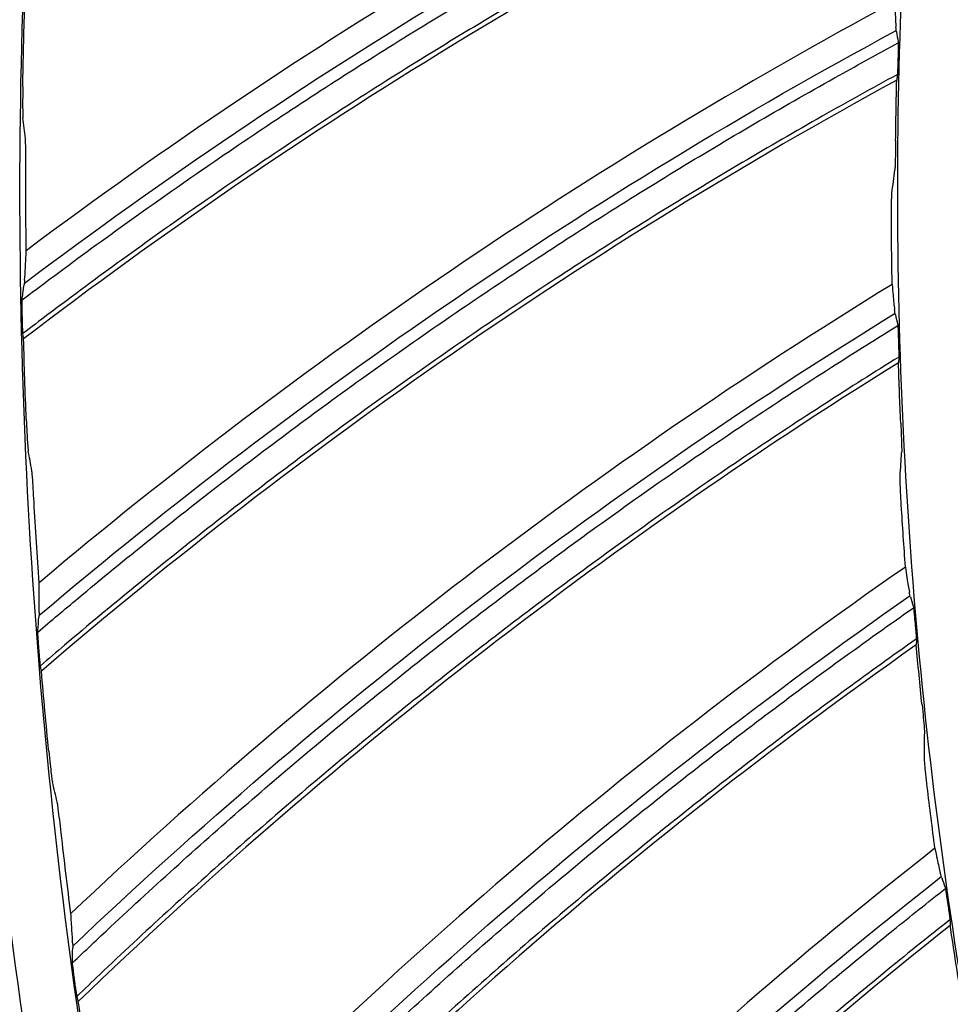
# Model space of a CAD drawing. Header units: centimetres. Extents: x 8435 to 34224, y 15581 to 23928.
# Tile 87 of 256: x 14689.73 to 14693.23, y 23624.94 to 23628.64. Entities that reach past the tile are written whole.
import ezdxf

# ---------------------------------------------------------------- set-up
doc = ezdxf.new("R2010")
doc.units = ezdxf.units.CM
doc.header["$LTSCALE"] = 0.2
doc.layers.add('1', color=7, linetype='Continuous', true_color=0xffffff)

# ---------------------------------------------------------------- blocks, each defined once
blk = doc.blocks.new('A$C992146fe')
at = {"layer": '1', "color": 0, "linetype": 'Continuous', "extrusion": (0, 0, -1)}
for radius in [59.1458, 58.1597, 57.6055, 57.6]:
    blk.add_circle((-566.6772, 326.3007), radius, dxfattribs=at)
at = {"layer": '1', "color": 0, "linetype": 'Continuous'}
for points, knots in [([(624.8573, 326.3007), (624.8573, 328.2226), (624.7623, 330.1384), (624.3833, 333.9576), (624.0984, 335.86), (622.9768, 341.462), (621.8732, 345.0871), (619.6853, 350.3608), (618.8617, 352.0999), (617.0533, 355.4751), (616.0725, 357.1061), (612.9067, 361.834), (610.5003, 364.7677), (606.4335, 368.8303), (605.0083, 370.1191), (602.0652, 372.5299), (600.5411, 373.658), (597.3891, 375.7616), (595.7612, 376.7371), (592.3997, 378.5328), (590.6562, 379.3567), (585.3571, 381.5471), (581.7278, 382.6437), (574.2793, 384.1242), (570.4232, 384.5029), (562.822, 384.4984), (559.0501, 384.1274), (553.4356, 383.011), (551.5637, 382.5418), (547.9118, 381.4322), (546.1239, 380.7911), (540.8718, 378.6143), (537.5122, 376.8234), (531.1266, 372.556), (528.1941, 370.1435), (524.1719, 366.1231), (522.8943, 364.7154), (520.4685, 361.7617), (519.3197, 360.2126), (516.1441, 355.4585), (514.3577, 352.1165), (512.1711, 346.846), (511.5226, 345.0378), (510.4094, 341.3701), (509.9473, 339.5226), (508.8363, 333.9403), (508.4597, 330.1659), (508.4561, 324.4231), (508.5503, 322.5006), (508.9228, 318.7122), (509.2008, 316.836), (509.938, 313.1191), (510.3972, 311.2784), (511.4995, 307.6329), (512.147, 305.8184), (514.341, 300.5153), (516.1291, 297.1709), (519.2875, 292.4341), (520.4203, 290.9021), (522.851, 287.9349), (524.1388, 286.5133), (528.1699, 282.4781), (531.0966, 280.0706), (535.8489, 276.8869), (537.5028, 275.8933), (540.8703, 274.0903), (542.5879, 273.2771), (547.8393, 271.0966), (551.4716, 269.9854), (559.0086, 268.4776), (562.7904, 268.1057), (568.4763, 268.0982), (570.3742, 268.1881), (574.1753, 268.5567), (576.0844, 268.8376), (581.6968, 269.9482), (585.3246, 271.0446), (590.597, 273.2182), (592.3315, 274.0345), (595.7176, 275.8386), (597.353, 276.8171), (602.0911, 279.9747), (605.0279, 282.3738), (609.0922, 286.4236), (610.3883, 287.8498), (612.8086, 290.7912), (613.9407, 292.3137), (616.0511, 295.461), (617.0294, 297.0857), (618.8303, 300.4388), (619.6562, 302.1755), (621.8643, 307.4828), (622.9735, 311.1247), (624.0986, 316.7412), (624.3836, 318.6457), (624.7623, 322.4634), (624.8573, 324.3787), (624.8573, 326.3007)], [0, 0, 0, 0, 0.015625, 0.015625, 0.03125, 0.03125, 0.0625, 0.0625, 0.078125, 0.078125, 0.09375, 0.09375, 0.125, 0.125, 0.140625, 0.140625, 0.15625, 0.15625, 0.171875, 0.171875, 0.1875, 0.1875, 0.21875, 0.21875, 0.25, 0.25, 0.28125, 0.28125, 0.296875, 0.296875, 0.3125, 0.3125, 0.34375, 0.34375, 0.375, 0.375, 0.390625, 0.390625, 0.40625, 0.40625, 0.4375, 0.4375, 0.453125, 0.453125, 0.46875, 0.46875, 0.5, 0.5, 0.515625, 0.515625, 0.53125, 0.53125, 0.546875, 0.546875, 0.5625, 0.5625, 0.59375, 0.59375, 0.609375, 0.609375, 0.625, 0.625, 0.65625, 0.65625, 0.671875, 0.671875, 0.6875, 0.6875, 0.71875, 0.71875, 0.75, 0.75, 0.765625, 0.765625, 0.78125, 0.78125, 0.8125, 0.8125, 0.828125, 0.828125, 0.84375, 0.84375, 0.875, 0.875, 0.890625, 0.890625, 0.90625, 0.90625, 0.921875, 0.921875, 0.9375, 0.9375, 0.96875, 0.96875, 0.984375, 0.984375, 1, 1, 1, 1]), ([(624.4573, 326.3007), (624.4573, 324.3919), (624.363, 322.4897), (623.9868, 318.6983), (623.7038, 316.8069), (622.5864, 311.2289), (621.4849, 307.6121), (619.292, 302.3413), (618.4717, 300.6165), (616.6832, 297.2866), (615.7116, 295.673), (613.6157, 292.5473), (612.4914, 291.0352), (610.0877, 288.1141), (608.8005, 286.6977), (604.7642, 282.6757), (601.8477, 280.2931), (597.1419, 277.1572), (595.5179, 276.1854), (592.1551, 274.3937), (590.4325, 273.5831), (585.1962, 271.4244), (581.5934, 270.3355), (576.0196, 269.2325), (574.1236, 268.9536), (570.3487, 268.5875), (568.4638, 268.4982), (562.8168, 268.5056), (559.0614, 268.8749), (551.5757, 270.3725), (547.9688, 271.4759), (542.7532, 273.6416), (541.0475, 274.4492), (537.7032, 276.2397), (536.0606, 277.2265), (531.3411, 280.3883), (528.4344, 282.7792), (524.431, 286.7868), (523.1521, 288.1986), (520.7381, 291.1454), (519.6131, 292.6668), (516.4762, 297.3712), (514.7006, 300.6926), (512.5216, 305.9592), (511.8786, 307.7612), (510.7839, 311.3815), (510.3279, 313.2096), (509.5957, 316.9011), (509.3195, 318.7644), (508.9497, 322.5267), (508.8561, 324.436), (508.8597, 330.1393), (509.2336, 333.8877), (510.3371, 339.4318), (510.796, 341.2666), (511.9015, 344.909), (512.5456, 346.7048), (514.7171, 351.9391), (516.4913, 355.2582), (519.645, 359.9795), (520.786, 361.5181), (523.1951, 364.4514), (524.4639, 365.8494), (528.4586, 369.8423), (531.3706, 372.2379), (537.7127, 376.4763), (541.0489, 378.2547), (546.265, 380.4166), (548.0407, 381.0533), (551.6674, 382.1552), (553.5265, 382.6213), (559.1024, 383.73), (562.8485, 384.0984), (570.3972, 384.1029), (574.2271, 383.7268), (581.6241, 382.2565), (585.2287, 381.1674), (590.4913, 378.9921), (592.2229, 378.1738), (595.5611, 376.3905), (597.1779, 375.4217), (600.3082, 373.3325), (601.8218, 372.2121), (604.7447, 369.818), (606.1601, 368.538), (610.199, 364.5033), (612.5888, 361.5899), (615.7329, 356.8943), (616.707, 355.2745), (618.5029, 351.9226), (619.3209, 350.1954), (621.4937, 344.958), (622.5897, 341.3578), (623.7037, 335.7943), (623.9866, 333.9049), (624.363, 330.112), (624.4573, 328.2094), (624.4573, 326.3007)], [0, 0, 0, 0, 0.015625, 0.015625, 0.03125, 0.03125, 0.0625, 0.0625, 0.078125, 0.078125, 0.09375, 0.09375, 0.109375, 0.109375, 0.125, 0.125, 0.15625, 0.15625, 0.171875, 0.171875, 0.1875, 0.1875, 0.21875, 0.21875, 0.234375, 0.234375, 0.25, 0.25, 0.28125, 0.28125, 0.3125, 0.3125, 0.328125, 0.328125, 0.34375, 0.34375, 0.375, 0.375, 0.390625, 0.390625, 0.40625, 0.40625, 0.4375, 0.4375, 0.453125, 0.453125, 0.46875, 0.46875, 0.484375, 0.484375, 0.5, 0.5, 0.53125, 0.53125, 0.546875, 0.546875, 0.5625, 0.5625, 0.59375, 0.59375, 0.609375, 0.609375, 0.625, 0.625, 0.65625, 0.65625, 0.6875, 0.6875, 0.703125, 0.703125, 0.71875, 0.71875, 0.75, 0.75, 0.78125, 0.78125, 0.8125, 0.8125, 0.828125, 0.828125, 0.84375, 0.84375, 0.859375, 0.859375, 0.875, 0.875, 0.90625, 0.90625, 0.921875, 0.921875, 0.9375, 0.9375, 0.96875, 0.96875, 0.984375, 0.984375, 1, 1, 1, 1]), ([(617.8573, 326.3007), (617.8573, 329.683), (617.5254, 333.0093), (616.55, 337.9168), (616.1448, 339.5391), (615.1701, 342.7557), (614.5981, 344.3543), (612.6707, 349.0047), (611.098, 351.9455), (608.3114, 356.1196), (607.3071, 357.4757), (605.1657, 360.0852), (604.0389, 361.327), (600.4959, 364.8693), (597.9183, 366.9888), (593.7207, 369.796), (592.2664, 370.6676), (589.3104, 372.2472), (587.8011, 372.9607), (584.7207, 374.2374), (583.1496, 374.8006), (579.9448, 375.7748), (578.3023, 376.1873), (573.3455, 377.1736), (570.0234, 377.4989), (565.015, 377.5015), (563.3412, 377.421), (559.9847, 377.092), (558.3123, 376.8437), (553.3874, 375.8643), (550.1958, 374.8981), (545.5467, 372.9761), (544.0122, 372.2514), (541.0455, 370.6663), (539.6108, 369.806), (535.4491, 367.0268), (532.8626, 364.9112), (528.0814, 360.135), (525.9577, 357.5434), (523.1758, 353.3854), (522.3151, 351.9527), (520.7295, 348.9919), (520.0026, 347.4572), (518.0737, 342.8037), (517.1051, 339.6123), (515.7944, 333.0531), (515.4585, 329.6601), (515.4561, 322.9774), (515.7789, 319.6567), (516.7588, 314.7071), (517.1703, 313.0608), (518.1427, 309.8512), (518.7049, 308.2788), (519.979, 305.1972), (520.6909, 303.688), (522.266, 300.7339), (523.1337, 299.2825), (525.9415, 295.0751), (528.0603, 292.4946), (531.5973, 288.9506), (532.8367, 287.8241), (535.4394, 285.6839), (536.799, 284.6747), (540.9749, 281.8813), (543.9143, 280.3068), (548.557, 278.3775), (550.1529, 277.8045), (553.3736, 276.8252), (554.997, 276.4182), (559.9056, 275.4382), (563.2291, 275.1041), (569.9809, 275.0972), (573.3225, 275.4269), (578.2298, 276.3978), (579.851, 276.8013), (583.064, 277.7715), (584.6633, 278.3418), (589.322, 280.2676), (592.2645, 281.8385), (597.8286, 285.5457), (600.4667, 287.7061), (605.1978, 292.4296), (607.3181, 295.0047), (610.125, 299.193), (610.9993, 300.6484), (612.5837, 303.6066), (613.299, 305.1163), (615.2182, 309.7357), (616.2002, 312.9457), (617.5253, 319.5706), (617.8573, 322.9183), (617.8573, 326.3007)], [0, 0, 0, 0, 0.03125, 0.03125, 0.046875, 0.046875, 0.0625, 0.0625, 0.09375, 0.09375, 0.109375, 0.109375, 0.125, 0.125, 0.15625, 0.15625, 0.171875, 0.171875, 0.1875, 0.1875, 0.203125, 0.203125, 0.21875, 0.21875, 0.25, 0.25, 0.265625, 0.265625, 0.28125, 0.28125, 0.3125, 0.3125, 0.328125, 0.328125, 0.34375, 0.34375, 0.375, 0.375, 0.40625, 0.40625, 0.421875, 0.421875, 0.4375, 0.4375, 0.46875, 0.46875, 0.5, 0.5, 0.53125, 0.53125, 0.546875, 0.546875, 0.5625, 0.5625, 0.578125, 0.578125, 0.59375, 0.59375, 0.625, 0.625, 0.640625, 0.640625, 0.65625, 0.65625, 0.6875, 0.6875, 0.703125, 0.703125, 0.71875, 0.71875, 0.75, 0.75, 0.78125, 0.78125, 0.796875, 0.796875, 0.8125, 0.8125, 0.84375, 0.84375, 0.875, 0.875, 0.90625, 0.90625, 0.921875, 0.921875, 0.9375, 0.9375, 0.96875, 0.96875, 1, 1, 1, 1]), ([(617.4573, 326.3007), (617.4573, 322.9444), (617.128, 319.6233), (615.8131, 313.0499), (614.8389, 309.8652), (612.9346, 305.2818), (612.2249, 303.7838), (610.6529, 300.8489), (609.7854, 299.4048), (607.0005, 295.2492), (604.8965, 292.6941), (600.2027, 288.0078), (597.5849, 285.864), (592.0646, 282.1859), (589.1449, 280.6272), (584.5227, 278.7165), (582.9358, 278.1506), (579.748, 277.1881), (578.1394, 276.7876), (573.2704, 275.8244), (569.9551, 275.4973), (563.2558, 275.5041), (559.9586, 275.8355), (555.0881, 276.8079), (553.4773, 277.2118), (550.2819, 278.1833), (548.6984, 278.7519), (544.092, 280.6662), (541.1756, 282.2284), (537.0322, 284.9999), (535.6832, 286.0013), (533.1009, 288.1247), (531.8713, 289.2424), (528.3617, 292.7588), (526.2596, 295.319), (523.4737, 299.4936), (522.6128, 300.9337), (521.05, 303.8647), (520.3437, 305.362), (519.0795, 308.4196), (518.5217, 309.9798), (517.557, 313.1642), (517.1486, 314.7977), (516.1764, 319.7086), (515.8561, 323.0035), (515.8585, 329.6337), (516.1918, 333.0005), (517.4921, 339.5081), (518.4533, 342.6748), (520.3671, 347.2918), (521.0883, 348.8147), (522.6614, 351.7522), (523.5155, 353.1737), (526.2758, 357.2994), (528.3826, 359.8705), (533.1268, 364.6097), (535.6927, 366.7085), (539.8222, 369.4661), (541.2457, 370.3197), (544.189, 371.8923), (545.7117, 372.6114), (550.3244, 374.5184), (553.4911, 375.4771), (558.3775, 376.4489), (560.0368, 376.6952), (563.367, 377.0216), (565.0278, 377.1015), (569.9973, 377.0989), (573.2933, 376.7762), (578.2113, 375.7975), (579.841, 375.3882), (583.0207, 374.4217), (584.5796, 373.8629), (587.636, 372.5961), (589.1335, 371.8882), (592.0663, 370.321), (593.5093, 369.4562), (597.674, 366.6709), (600.2315, 364.5681), (603.7469, 361.0533), (604.8648, 359.8212), (606.9895, 357.2322), (607.986, 355.8867), (610.7509, 351.7451), (612.3112, 348.8272), (614.2236, 344.2133), (614.7912, 342.627), (615.7581, 339.4357), (616.1602, 337.8261), (617.128, 332.9567), (617.4573, 329.6569), (617.4573, 326.3007)], [0, 0, 0, 0, 0.03125, 0.03125, 0.0625, 0.0625, 0.078125, 0.078125, 0.09375, 0.09375, 0.125, 0.125, 0.15625, 0.15625, 0.1875, 0.1875, 0.203125, 0.203125, 0.21875, 0.21875, 0.25, 0.25, 0.28125, 0.28125, 0.296875, 0.296875, 0.3125, 0.3125, 0.34375, 0.34375, 0.359375, 0.359375, 0.375, 0.375, 0.40625, 0.40625, 0.421875, 0.421875, 0.4375, 0.4375, 0.453125, 0.453125, 0.46875, 0.46875, 0.5, 0.5, 0.53125, 0.53125, 0.5625, 0.5625, 0.578125, 0.578125, 0.59375, 0.59375, 0.625, 0.625, 0.65625, 0.65625, 0.671875, 0.671875, 0.6875, 0.6875, 0.71875, 0.71875, 0.734375, 0.734375, 0.75, 0.75, 0.78125, 0.78125, 0.796875, 0.796875, 0.8125, 0.8125, 0.828125, 0.828125, 0.84375, 0.84375, 0.875, 0.875, 0.890625, 0.890625, 0.90625, 0.90625, 0.9375, 0.9375, 0.953125, 0.953125, 0.96875, 0.96875, 1, 1, 1, 1]), ([(610.8773, 326.3007), (610.8773, 323.3789), (610.5906, 320.5049), (609.747, 316.2625), (609.3965, 314.8598), (608.5531, 312.0783), (608.0588, 310.6988), (606.3942, 306.6848), (605.0348, 304.1432), (602.6223, 300.532), (601.7506, 299.3557), (599.9044, 297.1082), (598.9321, 296.038), (595.8733, 292.9818), (593.645, 291.1501), (590.0095, 288.7213), (588.7582, 287.9719), (586.2084, 286.6106), (584.9053, 285.9957), (582.2441, 284.8937), (580.8858, 284.4073), (578.1127, 283.5656), (576.6903, 283.2094), (572.4182, 282.3615), (569.5506, 282.0811), (563.7768, 282.0802), (560.8459, 282.3692), (555.1821, 283.498), (552.4248, 284.3332), (548.4024, 285.9984), (547.0765, 286.6252), (544.5202, 287.9926), (543.2832, 288.7356), (539.6912, 291.1363), (537.4485, 292.9726), (533.3245, 297.0973), (531.4967, 299.3294), (529.0942, 302.9234), (528.3503, 304.1626), (526.9792, 306.7258), (526.3532, 308.0501), (524.6922, 312.0625), (523.8562, 314.8185), (523.0079, 319.0734), (522.7922, 320.5194), (522.507, 323.416), (522.4372, 324.8608), (522.4374, 329.1854), (522.7168, 332.0551), (523.5672, 336.3393), (523.922, 337.7564), (524.7615, 340.5233), (525.2475, 341.8799), (526.3487, 344.5408), (526.9644, 345.8448), (528.3278, 348.3995), (529.0805, 349.6567), (531.5015, 353.2806), (533.3301, 355.5074), (537.4081, 359.5906), (539.6832, 361.4596), (544.4862, 364.6698), (547.0252, 366.0297), (551.0426, 367.6974), (552.423, 368.1927), (555.1985, 369.0354), (556.5988, 369.3856), (560.8358, 370.2303), (563.713, 370.519), (569.5506, 370.5223), (572.4222, 370.2379), (576.6615, 369.3982), (578.0631, 369.049), (580.843, 368.2087), (582.2233, 367.7157), (586.2382, 366.0547), (588.7786, 364.6987), (592.3864, 362.2939), (593.56, 361.4264), (595.813, 359.5801), (596.8852, 358.608), (599.9456, 355.5515), (601.7779, 353.3267), (604.2063, 349.7016), (604.9595, 348.4476), (606.3249, 345.8973), (606.9414, 344.5946), (608.046, 341.9357), (608.5336, 340.5792), (609.3774, 337.8114), (609.7347, 336.3935), (610.5907, 332.1096), (610.8773, 329.2224), (610.8773, 326.3007)], [0, 0, 0, 0, 0.03125, 0.03125, 0.046875, 0.046875, 0.0625, 0.0625, 0.09375, 0.09375, 0.109375, 0.109375, 0.125, 0.125, 0.15625, 0.15625, 0.171875, 0.171875, 0.1875, 0.1875, 0.203125, 0.203125, 0.21875, 0.21875, 0.25, 0.25, 0.28125, 0.28125, 0.3125, 0.3125, 0.328125, 0.328125, 0.34375, 0.34375, 0.375, 0.375, 0.40625, 0.40625, 0.421875, 0.421875, 0.4375, 0.4375, 0.46875, 0.46875, 0.484375, 0.484375, 0.5, 0.5, 0.53125, 0.53125, 0.546875, 0.546875, 0.5625, 0.5625, 0.578125, 0.578125, 0.59375, 0.59375, 0.625, 0.625, 0.65625, 0.65625, 0.6875, 0.6875, 0.703125, 0.703125, 0.71875, 0.71875, 0.75, 0.75, 0.78125, 0.78125, 0.796875, 0.796875, 0.8125, 0.8125, 0.84375, 0.84375, 0.859375, 0.859375, 0.875, 0.875, 0.90625, 0.90625, 0.921875, 0.921875, 0.9375, 0.9375, 0.953125, 0.953125, 0.96875, 0.96875, 1, 1, 1, 1]), ([(610.4573, 326.3007), (610.4573, 329.1944), (610.1734, 332.0395), (609.339, 336.238), (608.9923, 337.6258), (608.1585, 340.3773), (607.6692, 341.745), (606.0203, 345.7232), (604.6749, 348.239), (601.4965, 353.0001), (599.6464, 355.2545), (595.6052, 359.2949), (593.4001, 361.1081), (589.8092, 363.5095), (588.565, 364.2552), (586.0364, 365.6065), (584.7452, 366.2168), (582.11, 367.3091), (580.7659, 367.7909), (578.0244, 368.6242), (576.6192, 368.9771), (572.3789, 369.8209), (569.5371, 370.0991), (565.2523, 370.1014), (563.8204, 370.0325), (560.9491, 369.7511), (559.5184, 369.5387), (555.3053, 368.7008), (552.575, 367.8742), (548.5979, 366.23), (547.2851, 365.61), (544.7473, 364.2541), (543.52, 363.5181), (539.9595, 361.1405), (537.7471, 359.3309), (533.6567, 355.2447), (531.8402, 353.028), (529.4602, 349.4707), (528.7239, 348.2451), (527.3675, 345.7124), (526.7456, 344.3994), (525.0955, 340.4185), (524.2669, 337.6882), (523.1457, 332.0773), (522.8583, 329.1744), (522.8563, 323.4578), (523.1324, 320.617), (523.9707, 316.3827), (524.3228, 314.9743), (525.1545, 312.2288), (525.6355, 310.8835), (526.7255, 308.2472), (527.3345, 306.9562), (528.6819, 304.4291), (529.4242, 303.1875), (531.8262, 299.5881), (533.6386, 297.3807), (536.6646, 294.3488), (537.7248, 293.3852), (539.9513, 291.5543), (541.1144, 290.6909), (544.6868, 288.3013), (547.2014, 286.9544), (551.1731, 285.3039), (552.5384, 284.8137), (555.2934, 283.976), (556.6822, 283.6278), (560.8816, 282.7894), (563.7245, 282.5036), (569.5007, 282.4977), (572.3591, 282.7798), (576.5572, 283.6103), (577.9442, 283.9556), (580.6927, 284.7855), (582.0609, 285.2734), (586.0462, 286.9208), (588.5636, 288.2647), (593.3232, 291.436), (595.5803, 293.2844), (599.6273, 297.3249), (601.4414, 299.528), (603.8425, 303.1109), (604.5906, 304.356), (605.9459, 306.8865), (606.5578, 308.1781), (608.1997, 312.1299), (609.0397, 314.8758), (610.1733, 320.5435), (610.4573, 323.4069), (610.4573, 326.3007)], [0, 0, 0, 0, 0.03125, 0.03125, 0.046875, 0.046875, 0.0625, 0.0625, 0.09375, 0.09375, 0.125, 0.125, 0.15625, 0.15625, 0.171875, 0.171875, 0.1875, 0.1875, 0.203125, 0.203125, 0.21875, 0.21875, 0.25, 0.25, 0.265625, 0.265625, 0.28125, 0.28125, 0.3125, 0.3125, 0.328125, 0.328125, 0.34375, 0.34375, 0.375, 0.375, 0.40625, 0.40625, 0.421875, 0.421875, 0.4375, 0.4375, 0.46875, 0.46875, 0.5, 0.5, 0.53125, 0.53125, 0.546875, 0.546875, 0.5625, 0.5625, 0.578125, 0.578125, 0.59375, 0.59375, 0.625, 0.625, 0.640625, 0.640625, 0.65625, 0.65625, 0.6875, 0.6875, 0.703125, 0.703125, 0.71875, 0.71875, 0.75, 0.75, 0.78125, 0.78125, 0.796875, 0.796875, 0.8125, 0.8125, 0.84375, 0.84375, 0.875, 0.875, 0.90625, 0.90625, 0.921875, 0.921875, 0.9375, 0.9375, 0.96875, 0.96875, 1, 1, 1, 1]), ([(603.8573, 326.3007), (603.8573, 323.8432), (603.6161, 321.4108), (602.6533, 316.5975), (601.9398, 314.2652), (600.5454, 310.9089), (600.0257, 309.812), (598.8746, 307.6627), (598.2393, 306.6053), (596.1999, 303.5622), (594.6594, 301.6913), (591.2219, 298.2593), (589.3052, 296.6897), (585.2625, 293.9961), (583.1247, 292.8548), (579.7398, 291.4556), (578.5778, 291.0412), (576.2433, 290.3363), (575.0654, 290.0431), (571.5, 289.3377), (569.0721, 289.0982), (564.1665, 289.1032), (561.7518, 289.3459), (558.1854, 290.0579), (557.0059, 290.3537), (554.6658, 291.0652), (553.5063, 291.4815), (550.1331, 292.8833), (547.9975, 294.0273), (544.9633, 296.0568), (543.9755, 296.79), (542.0845, 298.3451), (541.184, 299.1635), (538.6142, 301.7384), (537.0747, 303.6133), (535.0347, 306.6703), (534.4043, 307.7248), (533.2598, 309.8712), (532.7426, 310.9676), (531.8169, 313.2066), (531.4084, 314.3491), (530.7019, 316.6811), (530.4029, 317.8772), (529.6909, 321.4734), (529.4564, 323.886), (529.4582, 328.7416), (529.7022, 331.2067), (530.6545, 335.9724), (531.3583, 338.2911), (532.7597, 341.6722), (533.2878, 342.7873), (534.4399, 344.9385), (535.0653, 345.9794), (537.0865, 349.0005), (538.6295, 350.8834), (542.1033, 354.3536), (543.9826, 355.8907), (547.0063, 357.91), (548.0487, 358.535), (550.2042, 359.6867), (551.3191, 360.2133), (554.697, 361.6097), (557.0158, 362.3117), (561.787, 363.2606), (564.2509, 363.5019), (569.1032, 363.4994), (571.5167, 363.2631), (575.1181, 362.5464), (576.3115, 362.2467), (578.64, 361.5389), (579.7815, 361.1297), (582.0196, 360.2021), (583.1162, 359.6837), (585.2639, 358.536), (586.3206, 357.9027), (589.3704, 355.8631), (591.2431, 354.3233), (594.6755, 350.8915), (596.2467, 348.977), (598.9463, 344.9331), (600.0889, 342.7966), (601.4893, 339.4177), (601.9049, 338.2563), (602.613, 335.9192), (602.9075, 334.7405), (603.6161, 331.1749), (603.8573, 328.7581), (603.8573, 326.3007)], [0, 0, 0, 0, 0.03125, 0.03125, 0.0625, 0.0625, 0.078125, 0.078125, 0.09375, 0.09375, 0.125, 0.125, 0.15625, 0.15625, 0.1875, 0.1875, 0.203125, 0.203125, 0.21875, 0.21875, 0.25, 0.25, 0.28125, 0.28125, 0.296875, 0.296875, 0.3125, 0.3125, 0.34375, 0.34375, 0.359375, 0.359375, 0.375, 0.375, 0.40625, 0.40625, 0.421875, 0.421875, 0.4375, 0.4375, 0.453125, 0.453125, 0.46875, 0.46875, 0.5, 0.5, 0.53125, 0.53125, 0.5625, 0.5625, 0.578125, 0.578125, 0.59375, 0.59375, 0.625, 0.625, 0.65625, 0.65625, 0.671875, 0.671875, 0.6875, 0.6875, 0.71875, 0.71875, 0.75, 0.75, 0.78125, 0.78125, 0.796875, 0.796875, 0.8125, 0.8125, 0.828125, 0.828125, 0.84375, 0.84375, 0.875, 0.875, 0.90625, 0.90625, 0.9375, 0.9375, 0.953125, 0.953125, 0.96875, 0.96875, 1, 1, 1, 1]), ([(522.8741, 325.4834), (522.9786, 325.5625), (523.0835, 325.641), (523.3753, 325.8571), (523.563, 325.9935), (523.9409, 326.2627), (524.1311, 326.3956), (524.514, 326.6577), (524.7067, 326.787), (525.0944, 327.042), (525.2894, 327.1677), (525.6818, 327.4155), (525.8791, 327.5376), (526.2761, 327.778), (526.4757, 327.8964), (526.877, 328.1295), (527.0788, 328.2442), (527.4844, 328.4698), (527.6883, 328.5807), (528.098, 328.7986), (528.304, 328.9057), (528.7178, 329.116), (528.9257, 329.2193), (529.2856, 329.3938), (529.4371, 329.466), (529.5892, 329.5372)], [0, 0, 0, 0, 0.050048, 0.050048, 0.138635, 0.138635, 0.227222, 0.227222, 0.315809, 0.315809, 0.404396, 0.404396, 0.492983, 0.492983, 0.58157, 0.58157, 0.670157, 0.670157, 0.758745, 0.758745, 0.847332, 0.847332, 0.935919, 0.935919, 1, 1, 1, 1]), ([(529.5695, 329.3013), (529.3741, 329.209), (529.1794, 329.1151), (528.7775, 328.9166), (528.5704, 328.8119), (528.1581, 328.5986), (527.953, 328.49), (527.5448, 328.2691), (527.3418, 328.1567), (526.9379, 327.9281), (526.737, 327.8119), (526.3374, 327.5758), (526.1387, 327.456), (525.7436, 327.2125), (525.5472, 327.0889), (525.1567, 326.8381), (524.9627, 326.7109), (524.577, 326.4529), (524.3853, 326.3221), (524.0046, 326.057), (523.8154, 325.9226), (523.4396, 325.6504), (523.253, 325.5125), (523.0049, 325.3256), (522.9422, 325.278), (522.8796, 325.2303)], [0, 0, 0, 0, 0.082616, 0.082616, 0.171344, 0.171344, 0.260072, 0.260072, 0.348801, 0.348801, 0.437529, 0.437529, 0.526257, 0.526257, 0.614985, 0.614985, 0.703713, 0.703713, 0.792441, 0.792441, 0.881169, 0.881169, 0.969898, 0.969898, 1, 1, 1, 1]), ([(529.4393, 327.7269), (529.4398, 327.6983), (529.4405, 327.6709), (529.4427, 327.6028), (529.4445, 327.5661), (529.4466, 327.5366)], [0, 0, 0, 0, 0.362919, 0.362919, 1, 1, 1, 1]), ([(529.4636, 327.4267), (529.4638, 327.4255), (529.464, 327.4225), (529.4642, 327.4134), (529.4642, 327.4073), (529.4642, 327.3928), (529.4641, 327.3841), (529.4638, 327.3644), (529.4636, 327.353), (529.4631, 327.3331), (529.4629, 327.3246), (529.4626, 327.3162)], [0, 0, 0, 0, 0.197762, 0.197762, 0.394862, 0.394862, 0.601348, 0.601348, 0.8345, 0.8345, 1, 1, 1, 1]), ([(522.9918, 322.9848), (523.0918, 323.0699), (523.1921, 323.1544), (523.4712, 323.3869), (523.6508, 323.5338), (524.0127, 323.8241), (524.1951, 323.9676), (524.5624, 324.2512), (524.7473, 324.3913), (525.1198, 324.668), (525.3074, 324.8047), (525.685, 325.0744), (525.875, 325.2076), (526.2576, 325.4703), (526.4501, 325.5999), (526.8375, 325.8555), (527.0324, 325.9815), (527.4244, 326.2299), (527.6217, 326.3522), (528.0183, 326.5933), (528.2178, 326.7119), (528.6189, 326.9455), (528.8206, 327.0605), (529.1697, 327.2551), (529.3166, 327.3357), (529.4641, 327.4153)], [0, 0, 0, 0, 0.050112, 0.050112, 0.138703, 0.138703, 0.227295, 0.227295, 0.315886, 0.315886, 0.404477, 0.404477, 0.493068, 0.493068, 0.58166, 0.58166, 0.670251, 0.670251, 0.758842, 0.758842, 0.847434, 0.847434, 0.936025, 0.936025, 1, 1, 1, 1]), ([(529.4616, 327.2786), (529.4611, 327.2617), (529.4606, 327.2444), (529.4595, 327.2149), (529.459, 327.2018), (529.458, 327.1809), (529.4575, 327.1724), (529.4568, 327.1642), (529.4566, 327.1622), (529.4564, 327.1608)], [0, 0, 0, 0, 0.326472, 0.326472, 0.613164, 0.613164, 0.879685, 0.879685, 1, 1, 1, 1]), ([(529.4578, 327.1786), (529.2683, 327.0755), (529.0796, 326.9707), (528.69, 326.7499), (528.4891, 326.6335), (528.0897, 326.397), (527.8911, 326.2769), (527.4963, 326.033), (527.3, 325.9092), (526.9097, 325.6579), (526.7158, 325.5304), (526.3303, 325.272), (526.1388, 325.1409), (525.7583, 324.8753), (525.5692, 324.7407), (525.1937, 324.4681), (525.0073, 324.33), (524.6369, 324.0504), (524.4531, 323.9088), (524.088, 323.6224), (523.9069, 323.4774), (523.5473, 323.1842), (523.3688, 323.0359), (523.1316, 322.835), (523.0716, 322.7839), (523.0117, 322.7325)], [0, 0, 0, 0, 0.082499, 0.082499, 0.171233, 0.171233, 0.259966, 0.259966, 0.3487, 0.3487, 0.437434, 0.437434, 0.526168, 0.526168, 0.614901, 0.614901, 0.703635, 0.703635, 0.792369, 0.792369, 0.881103, 0.881103, 0.969836, 0.969836, 1, 1, 1, 1]), ([(522.8787, 327.0859), (522.8782, 327.0522), (522.8778, 327.0183), (522.8775, 326.9611), (522.8775, 326.9362), (522.8779, 326.8979), (522.8782, 326.8828), (522.8788, 326.8625), (522.8792, 326.8558), (522.8797, 326.8522)], [0, 0, 0, 0, 0.326506, 0.326506, 0.600475, 0.600475, 0.822081, 0.822081, 1, 1, 1, 1]), ([(522.9014, 326.464), (522.9015, 326.4977), (522.9015, 326.5316), (522.9012, 326.5936), (522.9009, 326.6228), (522.9002, 326.6614), (522.8998, 326.6745), (522.8991, 326.69), (522.8987, 326.6946), (522.8984, 326.6974)], [0, 0, 0, 0, 0.326878, 0.326878, 0.652107, 0.652107, 0.863533, 0.863533, 1, 1, 1, 1]), ([(529.4445, 326.6825), (529.4441, 326.6486), (529.4435, 326.6146), (529.4423, 326.5568), (529.4417, 326.5314), (529.4405, 326.4953), (529.4399, 326.4821), (529.439, 326.4677), (529.4387, 326.4638), (529.4383, 326.4611)], [0, 0, 0, 0, 0.342223, 0.342223, 0.645387, 0.645387, 0.87542, 0.87542, 1, 1, 1, 1]), ([(529.4131, 326.0645), (529.4129, 326.0984), (529.413, 326.1325), (529.4135, 326.19), (529.4139, 326.215), (529.4149, 326.2538), (529.4155, 326.269), (529.4164, 326.2813), (529.4166, 326.2836), (529.4168, 326.2854)], [0, 0, 0, 0, 0.342827, 0.342827, 0.642692, 0.642692, 0.916493, 0.916493, 1, 1, 1, 1]), ([(522.8923, 325.6326), (522.8945, 325.6594), (522.8965, 325.6913), (522.9005, 325.765), (522.9024, 325.8076), (522.9044, 325.8534)], [0, 0, 0, 0, 0.497553, 0.497553, 1, 1, 1, 1]), ([(529.4181, 325.5996), (529.4203, 325.5711), (529.4225, 325.5438), (529.4286, 325.4759), (529.4325, 325.4394), (529.4363, 325.41)], [0, 0, 0, 0, 0.362922, 0.362922, 1, 1, 1, 1]), ([(522.8749, 325.3769), (522.8746, 325.3938), (522.8743, 325.411), (522.874, 325.4395), (522.8739, 325.4516), (522.874, 325.4706), (522.874, 325.4783), (522.8743, 325.4893), (522.8745, 325.4932), (522.8747, 325.4959), (522.8747, 325.4962), (522.8748, 325.4966)], [0, 0, 0, 0, 0.322902, 0.322902, 0.577004, 0.577004, 0.784953, 0.784953, 0.965485, 0.965485, 1, 1, 1, 1]), ([(522.881, 325.2123), (522.8807, 325.2143), (522.8803, 325.2184), (522.8796, 325.2295), (522.8792, 325.2365), (522.8784, 325.2534), (522.878, 325.2636), (522.8771, 325.2873), (522.8767, 325.3013), (522.8761, 325.3225), (522.876, 325.3297), (522.8758, 325.337)], [0, 0, 0, 0, 0.19498, 0.19498, 0.388343, 0.388343, 0.606747, 0.606747, 0.86861, 0.86861, 1, 1, 1, 1]), ([(523.2524, 320.4975), (523.3473, 320.5881), (523.4427, 320.6782), (523.708, 320.9262), (523.8789, 321.0831), (524.2237, 321.3936), (524.3975, 321.5473), (524.748, 321.8514), (524.9247, 322.0018), (525.2808, 322.2994), (525.4602, 322.4465), (525.8218, 322.7374), (526.004, 322.8811), (526.3709, 323.1653), (526.5557, 323.3057), (526.9278, 323.583), (527.1152, 323.7199), (527.4925, 323.9902), (527.6824, 324.1237), (528.0646, 324.3869), (528.257, 324.5168), (528.6441, 324.7729), (528.8389, 324.8992), (529.1762, 325.1133), (529.3182, 325.2021), (529.4608, 325.29)], [0, 0, 0, 0, 0.050108, 0.050108, 0.138705, 0.138705, 0.227302, 0.227302, 0.315899, 0.315899, 0.404496, 0.404496, 0.493092, 0.493092, 0.581689, 0.581689, 0.670286, 0.670286, 0.758883, 0.758883, 0.84748, 0.84748, 0.936077, 0.936077, 1, 1, 1, 1]), ([(529.4596, 325.3013), (529.4599, 325.3001), (529.4603, 325.2971), (529.461, 325.2881), (529.4613, 325.282), (529.4621, 325.2675), (529.4625, 325.2588), (529.4634, 325.2391), (529.4638, 325.2277), (529.4645, 325.2078), (529.4647, 325.1994), (529.465, 325.1909)], [0, 0, 0, 0, 0.197793, 0.197793, 0.394924, 0.394924, 0.601433, 0.601433, 0.834586, 0.834586, 1, 1, 1, 1]), ([(529.4661, 325.1534), (529.4666, 325.1364), (529.4671, 325.1191), (529.4677, 325.0896), (529.4679, 325.0766), (529.4681, 325.0556), (529.4681, 325.0471), (529.4679, 325.0388), (529.4678, 325.0368), (529.4676, 325.0355)], [0, 0, 0, 0, 0.326501, 0.326501, 0.613149, 0.613149, 0.879647, 0.879647, 1, 1, 1, 1]), ([(529.4681, 325.0533), (529.2848, 324.9396), (529.1025, 324.8243), (528.7263, 324.5816), (528.5324, 324.454), (528.1471, 324.1951), (527.9557, 324.0638), (527.5754, 323.7978), (527.3865, 323.6629), (527.0112, 323.3898), (526.8249, 323.2515), (526.4548, 322.9714), (526.2711, 322.8296), (525.9064, 322.5427), (525.7253, 322.3976), (525.366, 322.1039), (525.1877, 321.9554), (524.8339, 321.6551), (524.6584, 321.5033), (524.3104, 321.1965), (524.1377, 321.0415), (523.7955, 320.7282), (523.6258, 320.57), (523.4005, 320.3559), (523.3435, 320.3014), (523.2868, 320.2468)], [0, 0, 0, 0, 0.082457, 0.082457, 0.171197, 0.171197, 0.259937, 0.259937, 0.348677, 0.348677, 0.437416, 0.437416, 0.526156, 0.526156, 0.614896, 0.614896, 0.703636, 0.703636, 0.792376, 0.792376, 0.881116, 0.881116, 0.969856, 0.969856, 1, 1, 1, 1]), ([(522.905, 324.5851), (522.9063, 324.5514), (522.9079, 324.5176), (522.9109, 324.4604), (522.9123, 324.4356), (522.9149, 324.3974), (522.916, 324.3823), (522.9179, 324.3621), (522.9186, 324.3554), (522.9193, 324.3518)], [0, 0, 0, 0, 0.326523, 0.326523, 0.600488, 0.600488, 0.8221, 0.8221, 1, 1, 1, 1]), ([(529.4831, 324.5572), (529.4846, 324.5234), (529.486, 324.4894), (529.4882, 324.4316), (529.489, 324.4063), (529.4898, 324.3701), (529.49, 324.3569), (529.4899, 324.3425), (529.4898, 324.3385), (529.4896, 324.3359)], [0, 0, 0, 0, 0.34222, 0.34222, 0.645382, 0.645382, 0.875416, 0.875416, 1, 1, 1, 1]), ([(522.9632, 323.9655), (522.9613, 323.9992), (522.9594, 324.033), (522.9555, 324.0949), (522.9536, 324.124), (522.9506, 324.1625), (522.9495, 324.1756), (522.9479, 324.191), (522.9473, 324.1956), (522.9468, 324.1984)], [0, 0, 0, 0, 0.326868, 0.326868, 0.652121, 0.652121, 0.863538, 0.863538, 1, 1, 1, 1]), ([(529.487, 323.9385), (529.4849, 323.9723), (529.483, 324.0064), (529.4802, 324.0637), (529.4792, 324.0888), (529.478, 324.1276), (529.4778, 324.1428), (529.4779, 324.1551), (529.478, 324.1574), (529.4781, 324.1592)], [0, 0, 0, 0, 0.342808, 0.342808, 0.642696, 0.642696, 0.916516, 0.916516, 1, 1, 1, 1]), ([(529.5185, 323.4745), (529.5224, 323.4462), (529.5261, 323.4191), (529.5361, 323.3516), (529.5421, 323.3154), (529.5476, 323.2864)], [0, 0, 0, 0, 0.362922, 0.362922, 1, 1, 1, 1]), ([(523.0015, 323.1348), (523.0021, 323.1617), (523.0023, 323.1937), (523.0021, 323.2676), (523.0016, 323.3102), (523.0009, 323.356)], [0, 0, 0, 0, 0.497555, 0.497555, 1, 1, 1, 1]), ([(523.6548, 318.0293), (523.7442, 318.1251), (523.8342, 318.2204), (524.0848, 318.4831), (524.2465, 318.6494), (524.573, 318.9792), (524.7378, 319.1425), (525.0704, 319.4661), (525.2382, 319.6264), (525.5767, 319.9437), (525.7474, 320.1009), (526.0918, 320.4119), (526.2655, 320.5659), (526.6156, 320.8705), (526.7921, 321.0212), (527.1478, 321.3193), (527.327, 321.4667), (527.6882, 321.7581), (527.8702, 321.9022), (528.2368, 322.1868), (528.4215, 322.3275), (528.7933, 322.6053), (528.9806, 322.7424), (529.305, 322.9754), (529.4416, 323.0721), (529.5788, 323.1679)], [0, 0, 0, 0, 0.050055, 0.050055, 0.138662, 0.138662, 0.227268, 0.227268, 0.315874, 0.315874, 0.404481, 0.404481, 0.493087, 0.493087, 0.581694, 0.581694, 0.6703, 0.6703, 0.758906, 0.758906, 0.847513, 0.847513, 0.936119, 0.936119, 1, 1, 1, 1]), ([(529.577, 323.1792), (529.5774, 323.178), (529.5779, 323.175), (529.5791, 323.166), (529.5799, 323.16), (529.5815, 323.1455), (529.5824, 323.1369), (529.5843, 323.1173), (529.5854, 323.1059), (529.5872, 323.0861), (529.588, 323.0777), (529.5887, 323.0693)], [0, 0, 0, 0, 0.197807, 0.197807, 0.394952, 0.394952, 0.601472, 0.601472, 0.834628, 0.834628, 1, 1, 1, 1]), ([(522.9987, 322.8786), (522.9974, 322.8955), (522.9961, 322.9126), (522.9942, 322.9411), (522.9935, 322.9532), (522.9924, 322.9721), (522.992, 322.9798), (522.9916, 322.9908), (522.9916, 322.9947), (522.9917, 322.9974), (522.9917, 322.9978), (522.9917, 322.9981)], [0, 0, 0, 0, 0.322909, 0.322909, 0.577009, 0.577009, 0.784961, 0.784961, 0.965497, 0.965497, 1, 1, 1, 1]), ([(529.592, 323.0318), (529.5935, 323.0149), (529.5949, 322.9977), (529.5972, 322.9683), (529.5982, 322.9553), (529.5995, 322.9343), (529.6, 322.9258), (529.6003, 322.9176), (529.6003, 322.9156), (529.6003, 322.9142)], [0, 0, 0, 0, 0.326521, 0.326521, 0.613141, 0.613141, 0.879622, 0.879622, 1, 1, 1, 1]), ([(529.5996, 322.9321), (529.4233, 322.8082), (529.248, 322.6827), (528.8863, 322.419), (528.7, 322.2805), (528.3302, 322), (528.1465, 321.858), (527.782, 321.5707), (527.6011, 321.4253), (527.2421, 321.1312), (527.0639, 320.9825), (526.7105, 320.6817), (526.5351, 320.5297), (526.1874, 320.2224), (526.0149, 320.0672), (525.6729, 319.7535), (525.5034, 319.5951), (525.1673, 319.2751), (525.0008, 319.1135), (524.6708, 318.7873), (524.5073, 318.6226), (524.1835, 318.2903), (524.0231, 318.1227), (523.8105, 317.8962), (523.7569, 317.8387), (523.7034, 317.781)], [0, 0, 0, 0, 0.082422, 0.082422, 0.171171, 0.171171, 0.259919, 0.259919, 0.348667, 0.348667, 0.437416, 0.437416, 0.526164, 0.526164, 0.614913, 0.614913, 0.703661, 0.703661, 0.792409, 0.792409, 0.881158, 0.881158, 0.969906, 0.969906, 1, 1, 1, 1]), ([(523.0142, 322.7146), (523.0137, 322.7166), (523.0131, 322.7207), (523.0118, 322.7317), (523.011, 322.7387), (523.0092, 322.7555), (523.0082, 322.7657), (523.006, 322.7893), (523.0048, 322.8032), (523.003, 322.8244), (523.0024, 322.8316), (523.0019, 322.8388)], [0, 0, 0, 0, 0.194988, 0.194988, 0.38836, 0.38836, 0.606768, 0.606768, 0.868624, 0.868624, 1, 1, 1, 1]), ([(529.6431, 322.4377), (529.6465, 322.404), (529.6499, 322.3701), (529.6553, 322.3126), (529.6576, 322.2874), (529.6605, 322.2513), (529.6614, 322.2381), (529.6621, 322.2238), (529.6623, 322.2198), (529.6622, 322.2171)], [0, 0, 0, 0, 0.342255, 0.342255, 0.645365, 0.645365, 0.87542, 0.87542, 1, 1, 1, 1]), ([(523.074, 322.0899), (523.0773, 322.0563), (523.0808, 322.0226), (523.0871, 321.9657), (523.0899, 321.941), (523.0946, 321.903), (523.0966, 321.8881), (523.0996, 321.868), (523.1008, 321.8614), (523.1016, 321.8579)], [0, 0, 0, 0, 0.326554, 0.326554, 0.600496, 0.600496, 0.82212, 0.82212, 1, 1, 1, 1]), ([(529.6824, 321.8203), (529.6784, 321.8539), (529.6745, 321.8878), (529.6685, 321.9449), (529.666, 321.9699), (529.6626, 322.0086), (529.6615, 322.0237), (529.661, 322.036), (529.6609, 322.0383), (529.6609, 322.0402)], [0, 0, 0, 0, 0.342847, 0.342847, 0.642678, 0.642678, 0.916472, 0.916472, 1, 1, 1, 1]), ([(523.1676, 321.4747), (523.1638, 321.5082), (523.1599, 321.5419), (523.1525, 321.6034), (523.1489, 321.6324), (523.1438, 321.6707), (523.1419, 321.6837), (523.1394, 321.699), (523.1386, 321.7035), (523.1379, 321.7062)], [0, 0, 0, 0, 0.326907, 0.326907, 0.652089, 0.652089, 0.863536, 0.863536, 1, 1, 1, 1]), ([(529.7405, 321.359), (529.746, 321.3309), (529.7513, 321.3041), (529.7651, 321.2373), (529.7731, 321.2015), (529.7803, 321.1728)], [0, 0, 0, 0, 0.362926, 0.362926, 1, 1, 1, 1]), ([(524.1973, 315.588), (524.2811, 315.6887), (524.3654, 315.7889), (524.6006, 316.0654), (524.7525, 316.2407), (525.0596, 316.5886), (525.2148, 316.761), (525.5284, 317.1031), (525.6867, 317.2727), (526.0066, 317.6089), (526.1681, 317.7755), (526.4942, 318.1057), (526.6587, 318.2693), (526.9909, 318.5934), (527.1585, 318.7539), (527.4966, 319.0719), (527.6671, 319.2293), (528.0111, 319.5408), (528.1846, 319.695), (528.5343, 320.0002), (528.7106, 320.1511), (529.0661, 320.4497), (529.2452, 320.5973), (529.5558, 320.8485), (529.6867, 320.9529), (529.8183, 321.0563)], [0, 0, 0, 0, 0.050027, 0.050027, 0.138634, 0.138634, 0.227241, 0.227241, 0.315849, 0.315849, 0.404456, 0.404456, 0.493063, 0.493063, 0.58167, 0.58167, 0.670277, 0.670277, 0.758884, 0.758884, 0.847491, 0.847491, 0.936098, 0.936098, 1, 1, 1, 1]), ([(529.8158, 321.0675), (529.8163, 321.0663), (529.817, 321.0634), (529.8187, 321.0545), (529.8198, 321.0485), (529.8222, 321.0342), (529.8236, 321.0256), (529.8267, 321.0061), (529.8284, 320.9948), (529.8313, 320.9752), (529.8326, 320.9668), (529.8338, 320.9585)], [0, 0, 0, 0, 0.197838, 0.197838, 0.395015, 0.395015, 0.601559, 0.601559, 0.834717, 0.834717, 1, 1, 1, 1]), ([(529.8392, 320.9213), (529.8416, 320.9045), (529.8441, 320.8874), (529.8481, 320.8581), (529.8498, 320.8452), (529.8523, 320.8244), (529.8533, 320.8159), (529.854, 320.8077), (529.8542, 320.8057), (529.8542, 320.8043)], [0, 0, 0, 0, 0.326555, 0.326555, 0.613125, 0.613125, 0.879579, 0.879579, 1, 1, 1, 1]), ([(523.2534, 320.6478), (523.2525, 320.6747), (523.2509, 320.7066), (523.2464, 320.7803), (523.2435, 320.8228), (523.2402, 320.8685)], [0, 0, 0, 0, 0.497555, 0.497555, 1, 1, 1, 1]), ([(529.8526, 320.8222), (529.6835, 320.6883), (529.5156, 320.553), (529.1695, 320.269), (528.9914, 320.1201), (528.6382, 319.819), (528.463, 319.6667), (528.1155, 319.3591), (527.9431, 319.2036), (527.6015, 318.8895), (527.4321, 318.7308), (527.0964, 318.4104), (526.93, 318.2486), (526.6004, 317.922), (526.437, 317.7571), (526.1135, 317.4244), (525.9533, 317.2566), (525.6361, 316.9179), (525.479, 316.7471), (525.1682, 316.4026), (525.0144, 316.2289), (524.7101, 315.8786), (524.5595, 315.7021), (524.3602, 315.4639), (524.31, 315.4034), (524.2599, 315.3428)], [0, 0, 0, 0, 0.082451, 0.082451, 0.171199, 0.171199, 0.259947, 0.259947, 0.348695, 0.348695, 0.437443, 0.437443, 0.526192, 0.526192, 0.61494, 0.61494, 0.703688, 0.703688, 0.792436, 0.792436, 0.881184, 0.881184, 0.969932, 0.969932, 1, 1, 1, 1]), ([(523.2654, 320.3919), (523.2631, 320.4086), (523.2608, 320.4257), (523.2573, 320.454), (523.2558, 320.466), (523.2537, 320.4849), (523.2529, 320.4925), (523.2519, 320.5035), (523.2516, 320.5074), (523.2515, 320.51), (523.2515, 320.5104), (523.2515, 320.5107)], [0, 0, 0, 0, 0.322949, 0.322949, 0.577022, 0.577022, 0.784988, 0.784988, 0.965563, 0.965563, 1, 1, 1, 1]), ([(523.2902, 320.229), (523.2896, 320.231), (523.2888, 320.2351), (523.2868, 320.246), (523.2856, 320.2529), (523.2829, 320.2696), (523.2813, 320.2797), (523.2778, 320.3031), (523.2758, 320.3169), (523.2728, 320.338), (523.2718, 320.3451), (523.2708, 320.3523)], [0, 0, 0, 0, 0.19502, 0.19502, 0.388423, 0.388423, 0.60685, 0.60685, 0.868693, 0.868693, 1, 1, 1, 1])]:
    blk.add_open_spline(points, degree=3, knots=knots, dxfattribs=at)
for points in [[(529.5821, 329.8496), (527.2209, 328.7508), (524.9877, 327.4129), (522.9044, 325.8534)], [(522.8899, 325.6075), (524.9717, 327.1758), (527.2172, 328.5282), (529.5796, 329.6317)], [(529.562, 329.2588), (527.1986, 328.1412), (524.9606, 326.7763), (522.8845, 325.1899)], [(529.4393, 327.7269), (527.1448, 326.4951), (524.9917, 325.0319), (523.0009, 323.356)], [(522.8787, 327.0859), (522.8821, 327.2876), (522.8868, 327.4893), (522.893, 327.6909)], [(523.0005, 323.1096), (524.9892, 324.7942), (527.1537, 326.2726), (529.4491, 327.5091)], [(529.4507, 327.4985), (529.4492, 327.5071), (529.4478, 327.5198), (529.4466, 327.5366)], [(529.4507, 327.4985), (529.455, 327.4746), (529.4593, 327.4507), (529.4636, 327.4267)], [(529.4626, 327.3162), (529.4623, 327.3037), (529.4619, 327.2912), (529.4616, 327.2786)], [(529.4528, 327.1359), (527.1573, 325.8852), (525.001, 324.3947), (523.019, 322.6924)], [(529.4445, 326.6825), (529.4463, 326.8336), (529.4491, 326.9847), (529.4528, 327.1359)], [(529.4564, 327.1608), (529.4552, 327.1525), (529.454, 327.1442), (529.4528, 327.1359)], [(522.8984, 326.6974), (522.8921, 326.749), (522.8858, 326.8006), (522.8797, 326.8522)], [(522.9044, 325.8534), (522.902, 326.0569), (522.901, 326.2604), (522.9014, 326.464)], [(529.4168, 326.2854), (529.4238, 326.344), (529.431, 326.4025), (529.4383, 326.4611)], [(529.4181, 325.5996), (529.4155, 325.7545), (529.4138, 325.9095), (529.4131, 326.0645)], [(522.8748, 325.4966), (522.8794, 325.5298), (522.884, 325.5631), (522.8886, 325.5964)], [(522.8923, 325.6326), (522.8911, 325.6177), (522.8899, 325.6056), (522.8886, 325.5964)], [(529.4181, 325.5996), (527.1979, 324.2388), (525.1319, 322.6552), (523.2402, 320.8685)], [(522.8758, 325.337), (522.8755, 325.3503), (522.8752, 325.3636), (522.8749, 325.3769)], [(523.2539, 320.6226), (525.1431, 322.4178), (527.2195, 324.0172), (529.4404, 325.3827)], [(529.4426, 325.3723), (529.4406, 325.3807), (529.4385, 325.3933), (529.4363, 325.41)], [(529.4426, 325.3723), (529.4483, 325.3486), (529.4539, 325.325), (529.4596, 325.3013)], [(522.8845, 325.1899), (522.8834, 325.1973), (522.8822, 325.2048), (522.881, 325.2123)], [(522.905, 324.5851), (522.8968, 324.7867), (522.89, 324.9882), (522.8845, 325.1899)], [(529.465, 325.1909), (529.4653, 325.1784), (529.4657, 325.1659), (529.4661, 325.1534)], [(529.4655, 325.0103), (527.2453, 323.6307), (525.1778, 322.0197), (523.2963, 320.2072)], [(529.4676, 325.0355), (529.4669, 325.0271), (529.4662, 325.0187), (529.4655, 325.0103)], [(529.4831, 324.5572), (529.4763, 324.7082), (529.4704, 324.8593), (529.4655, 325.0103)], [(522.9468, 324.1984), (522.9375, 324.2495), (522.9284, 324.3006), (522.9193, 324.3518)], [(529.4781, 324.1592), (529.4818, 324.2181), (529.4856, 324.2769), (529.4896, 324.3359)], [(523.0009, 323.356), (522.9869, 323.5591), (522.9743, 323.7622), (522.9632, 323.9655)], [(529.5185, 323.4745), (529.5071, 323.6291), (529.4965, 323.7838), (529.487, 323.9385)], [(529.5185, 323.4745), (527.3799, 321.9894), (525.4079, 320.2906), (523.6214, 318.3991)], [(529.556, 323.249), (529.5535, 323.2573), (529.5507, 323.2698), (529.5476, 323.2864)], [(523.6492, 318.1543), (525.4326, 320.0542), (527.4141, 321.7694), (529.5532, 323.2593)], [(529.556, 323.249), (529.563, 323.2257), (529.57, 323.2024), (529.577, 323.1792)], [(523.0015, 323.1348), (523.0011, 323.12), (523.0006, 323.1078), (522.9998, 323.0985)], [(522.9917, 322.9981), (522.9944, 323.0315), (522.9971, 323.065), (522.9998, 323.0985)], [(529.5887, 323.0693), (529.5898, 323.0568), (529.5909, 323.0443), (529.592, 323.0318)], [(529.6003, 322.9142), (529.6, 322.9058), (529.5998, 322.8974), (529.5995, 322.889)], [(523.0019, 322.8388), (523.0008, 322.8521), (522.9998, 322.8653), (522.9987, 322.8786)], [(529.5995, 322.889), (527.4619, 321.385), (525.4899, 319.6587), (523.7151, 317.742)], [(529.6431, 322.4377), (529.6276, 322.5881), (529.6131, 322.7385), (529.5995, 322.889)], [(523.019, 322.6924), (523.0174, 322.6998), (523.0158, 322.7072), (523.0142, 322.7146)], [(523.074, 322.0899), (523.0543, 322.2906), (523.0359, 322.4915), (523.019, 322.6924)], [(529.6609, 322.0402), (529.6612, 322.0991), (529.6617, 322.1581), (529.6622, 322.2171)], [(523.1379, 321.7062), (523.1257, 321.7567), (523.1136, 321.8073), (523.1016, 321.8579)], [(529.7405, 321.359), (529.7202, 321.5126), (529.7008, 321.6664), (529.6824, 321.8203)], [(523.2402, 320.8685), (523.2146, 321.0704), (523.1904, 321.2725), (523.1676, 321.4747)], [(529.7405, 321.359), (527.6902, 319.7542), (525.8185, 317.9456), (524.1429, 315.9553)], [(524.1845, 315.7125), (525.8566, 317.7111), (527.7369, 319.5366), (529.7874, 321.1462)], [(529.7908, 321.136), (529.7879, 321.1442), (529.7843, 321.1565), (529.7803, 321.1728)], [(529.7908, 321.136), (529.7991, 321.1132), (529.8075, 321.0903), (529.8158, 321.0675)], [(529.8338, 320.9585), (529.8356, 320.9461), (529.8374, 320.9337), (529.8392, 320.9213)], [(529.8549, 320.7791), (527.8066, 319.1556), (525.9364, 317.3195), (524.2739, 315.3046)], [(529.8542, 320.8043), (529.8544, 320.7959), (529.8547, 320.7875), (529.8549, 320.7791)], [(529.9242, 320.3311), (529.9002, 320.4803), (529.8771, 320.6297), (529.8549, 320.7791)], [(523.2515, 320.5107), (523.2523, 320.5443), (523.2531, 320.5778), (523.2539, 320.6114)], [(523.2534, 320.6478), (523.254, 320.6329), (523.2541, 320.6208), (523.2539, 320.6114)], [(523.2708, 320.3523), (523.269, 320.3655), (523.2672, 320.3787), (523.2654, 320.3919)], [(523.2963, 320.2072), (523.2943, 320.2145), (523.2922, 320.2217), (523.2902, 320.229)], [(523.3857, 319.6089), (523.3545, 319.8081), (523.3247, 320.0076), (523.2963, 320.2072)]]:
    blk.add_open_spline(points, degree=3, dxfattribs=at)

msp = doc.modelspace()

# ---------------------------------------------------------------- block references
at = {"xscale": 0.5, "yscale": 0.5, "zscale": 0.5}
msp.add_blockref('A$C992146fe', (14428.3007, 23464.8437), dxfattribs=at)

doc.saveas('drawing.dxf')
